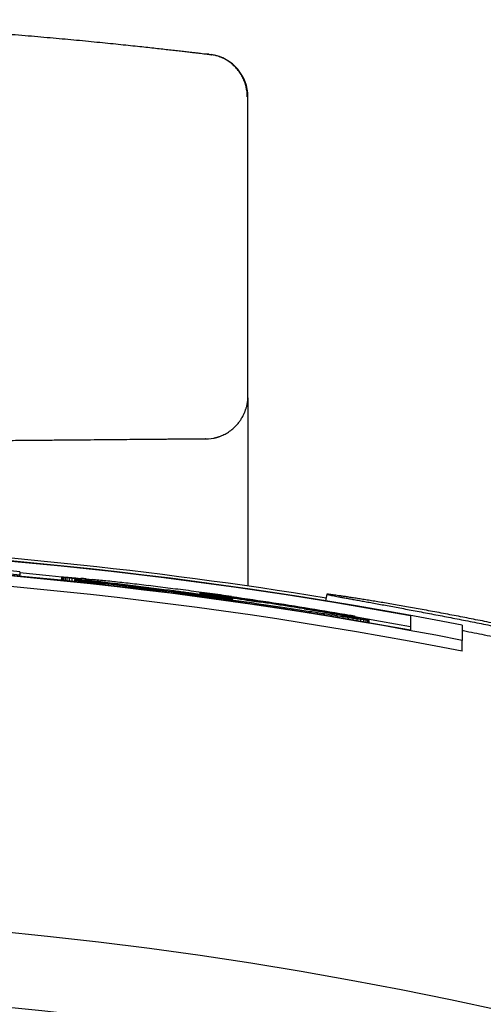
# Model space of a CAD drawing. Header units: millimetres. Extents: x 8 to 399, y 12 to 198.
# Tile 28 of 53: x 214.89 to 217.07, y 192.9 to 197.52. Entities that reach past the tile are written whole.
import ezdxf

# ---------------------------------------------------------------- set-up
doc = ezdxf.new("R2010")
doc.units = ezdxf.units.MM

msp = doc.modelspace()

# ---------------------------------------------------------------- linework, layer by layer
at = {"color": 7, "linetype": 'Continuous', "lineweight": 30}
for p, q in [((215.7769, 197.3626), (215.7765, 197.3626)), ((215.9625, 195.757), (215.9625, 197.1629)), ((215.9625, 195.7307), (215.9625, 194.8666)), ((214.8907, 194.9336), (214.8907, 194.9179)), ((214.8907, 194.9127), (214.8907, 194.9179)), ((215.0886, 194.9093), (215.0906, 194.9096)), ((215.0897, 194.9088), (215.0886, 194.9093)), ((215.0886, 194.8934), (215.0886, 194.9093)), ((215.093, 194.9082), (215.0897, 194.9088)), ((215.0897, 194.8933), (215.0897, 194.9088)), ((215.0906, 194.9096), (215.0964, 194.9094)), ((215.0982, 194.9073), (215.093, 194.9082)), ((215.093, 194.893), (215.093, 194.9082)), ((215.0964, 194.9094), (215.1059, 194.9089)), ((215.1059, 194.9089), (215.1189, 194.9079)), ((215.1189, 194.9079), (215.1353, 194.9066)), ((215.1054, 194.9063), (215.0982, 194.9073)), ((215.0982, 194.8924), (215.0982, 194.9073)), ((215.1144, 194.9051), (215.1054, 194.9063)), ((215.1054, 194.8917), (215.1054, 194.9063)), ((215.1251, 194.9037), (215.1144, 194.9051)), ((215.1144, 194.8908), (215.1144, 194.9051)), ((215.1374, 194.9022), (215.1251, 194.9037)), ((215.1251, 194.8896), (215.1251, 194.9037)), ((215.1353, 194.9066), (215.1549, 194.9049)), ((215.1513, 194.9005), (215.1374, 194.9022)), ((215.1374, 194.8883), (215.1374, 194.9022)), ((215.1501, 194.8929), (215.1502, 194.8972)), ((215.1765, 194.8899), (215.1501, 194.8929)), ((215.1501, 194.887), (215.1501, 194.8929)), ((215.1502, 194.8972), (215.1665, 194.8953)), ((215.1666, 194.8986), (215.1513, 194.9005)), ((215.1513, 194.897), (215.1513, 194.9005)), ((215.1549, 194.9049), (215.1776, 194.9028)), ((215.1665, 194.8953), (215.1839, 194.8934)), ((215.1832, 194.8967), (215.1666, 194.8986)), ((215.1666, 194.8953), (215.1666, 194.8986)), ((215.2028, 194.887), (215.1765, 194.8899)), ((215.1765, 194.8842), (215.1765, 194.8899)), ((215.201, 194.8946), (215.1832, 194.8967)), ((215.1832, 194.8935), (215.1832, 194.8967)), ((215.1839, 194.8934), (215.2021, 194.8913)), ((215.2199, 194.8923), (215.201, 194.8946)), ((215.201, 194.8915), (215.201, 194.8946)), ((215.2021, 194.8913), (215.2212, 194.8892)), ((215.229, 194.884), (215.2028, 194.887)), ((215.2028, 194.8814), (215.2028, 194.887)), ((215.2032, 194.9004), (215.2316, 194.8976)), ((215.2398, 194.89), (215.2199, 194.8923)), ((215.2199, 194.8893), (215.2199, 194.8923)), ((215.2212, 194.8892), (215.2411, 194.8869)), ((215.2551, 194.881), (215.229, 194.884)), ((215.229, 194.8786), (215.229, 194.884)), ((215.2607, 194.8875), (215.2398, 194.89)), ((215.2398, 194.887), (215.2398, 194.89)), ((215.2411, 194.8869), (215.2616, 194.8845)), ((215.2812, 194.878), (215.2551, 194.881)), ((215.2551, 194.8757), (215.2551, 194.881)), ((215.2823, 194.885), (215.2607, 194.8875)), ((215.2607, 194.8847), (215.2607, 194.8875)), ((215.2616, 194.8845), (215.2828, 194.8821)), ((215.3072, 194.875), (215.2812, 194.878)), ((215.2812, 194.8728), (215.2812, 194.878)), ((215.3047, 194.8823), (215.2823, 194.885)), ((215.2823, 194.8822), (215.2823, 194.885)), ((215.2828, 194.8821), (215.3045, 194.8796)), ((215.3045, 194.8796), (215.3267, 194.877)), ((215.3277, 194.8796), (215.3047, 194.8823)), ((215.3047, 194.8796), (215.3047, 194.8823)), ((215.3333, 194.872), (215.3072, 194.875)), ((215.3072, 194.8699), (215.3072, 194.875)), ((215.3267, 194.877), (215.3492, 194.8743)), ((215.3512, 194.8768), (215.3277, 194.8796)), ((215.3277, 194.8769), (215.3277, 194.8796)), ((215.3595, 194.8689), (215.3333, 194.872)), ((215.3333, 194.8669), (215.3333, 194.872)), ((215.3492, 194.8743), (215.3721, 194.8716)), ((215.3751, 194.8739), (215.3512, 194.8768)), ((215.3512, 194.8741), (215.3512, 194.8768)), ((215.3857, 194.8658), (215.3595, 194.8689)), ((215.3595, 194.8639), (215.3595, 194.8689)), ((215.3721, 194.8716), (215.3951, 194.8689)), ((215.3992, 194.871), (215.3751, 194.8739)), ((215.3751, 194.8713), (215.3751, 194.8739)), ((215.412, 194.8626), (215.3857, 194.8658)), ((215.3857, 194.8608), (215.3857, 194.8658)), ((215.3951, 194.8689), (215.4183, 194.8661)), ((215.4236, 194.8681), (215.3992, 194.871)), ((215.3992, 194.8684), (215.3992, 194.871)), ((215.4385, 194.8594), (215.412, 194.8626)), ((215.412, 194.8577), (215.412, 194.8626)), ((215.4183, 194.8661), (215.4416, 194.8632)), ((215.4481, 194.8651), (215.4236, 194.8681)), ((215.4236, 194.8654), (215.4236, 194.8681)), ((215.4416, 194.8632), (215.4649, 194.8604)), ((215.4726, 194.862), (215.4481, 194.8651)), ((215.4481, 194.8624), (215.4481, 194.8651)), ((215.497, 194.859), (215.4726, 194.862)), ((215.4726, 194.8594), (215.4726, 194.862)), ((215.4651, 194.8562), (215.4385, 194.8594)), ((215.4385, 194.8546), (215.4385, 194.8594)), ((215.4649, 194.8604), (215.488, 194.8575)), ((215.4919, 194.8529), (215.4651, 194.8562)), ((215.4651, 194.8514), (215.4651, 194.8562)), ((215.488, 194.8575), (215.511, 194.8547)), ((215.5189, 194.8495), (215.4919, 194.8529)), ((215.4919, 194.8481), (215.4919, 194.8529)), ((215.5214, 194.856), (215.497, 194.859)), ((215.497, 194.8564), (215.497, 194.859)), ((215.511, 194.8547), (215.5337, 194.8518)), ((215.5462, 194.8461), (215.5189, 194.8495)), ((215.5189, 194.8448), (215.5189, 194.8495)), ((215.5456, 194.8529), (215.5214, 194.856)), ((215.5214, 194.8534), (215.5214, 194.856)), ((215.5337, 194.8518), (215.5562, 194.849)), ((215.5698, 194.8498), (215.5456, 194.8529)), ((215.5456, 194.8503), (215.5456, 194.8529)), ((215.5738, 194.8426), (215.5462, 194.8461)), ((215.5462, 194.8414), (215.5462, 194.8461)), ((215.5562, 194.849), (215.5782, 194.8462)), ((215.5938, 194.8468), (215.5698, 194.8498)), ((215.6017, 194.8391), (215.5738, 194.8426)), ((215.5738, 194.838), (215.5738, 194.8426)), ((215.5782, 194.8462), (215.5997, 194.8435)), ((215.5997, 194.8435), (215.6206, 194.8408)), ((215.63, 194.8355), (215.6017, 194.8391)), ((215.6206, 194.8408), (215.6409, 194.8381)), ((215.6586, 194.8317), (215.63, 194.8355)), ((215.6409, 194.8381), (215.6605, 194.8356)), ((215.6876, 194.8279), (215.6586, 194.8317)), ((215.6605, 194.8356), (215.6707, 194.8343)), ((215.6707, 194.8343), (215.6815, 194.8329)), ((215.6815, 194.8329), (215.693, 194.8314)), ((215.7072, 194.8319), (215.6857, 194.8347)), ((215.693, 194.8314), (215.7048, 194.8298)), ((215.7048, 194.8298), (215.7171, 194.8282)), ((215.728, 194.8291), (215.7072, 194.8319)), ((215.7171, 194.8282), (215.7297, 194.8265)), ((215.748, 194.8263), (215.728, 194.8291)), ((215.728, 194.8268), (215.728, 194.8291)), ((215.7297, 194.8265), (215.7424, 194.8249)), ((215.7356, 194.8336), (215.735, 194.8335)), ((215.735, 194.8335), (215.7361, 194.8333)), ((215.7373, 194.8334), (215.7356, 194.8336)), ((215.7356, 194.8334), (215.7356, 194.8336)), ((215.7361, 194.8333), (215.7391, 194.8328)), ((215.74, 194.8332), (215.7373, 194.8334)), ((215.7373, 194.8331), (215.7373, 194.8334)), ((215.7391, 194.8328), (215.744, 194.832)), ((215.7438, 194.8327), (215.74, 194.8332)), ((215.74, 194.8326), (215.74, 194.8332)), ((215.7424, 194.8249), (215.7552, 194.8232)), ((215.7484, 194.8322), (215.7438, 194.8327)), ((215.7438, 194.832), (215.7438, 194.8327)), ((215.744, 194.832), (215.7506, 194.831)), ((215.767, 194.8237), (215.748, 194.8263)), ((215.748, 194.8241), (215.748, 194.8263)), ((215.7539, 194.8315), (215.7484, 194.8322)), ((215.7484, 194.8313), (215.7484, 194.8322)), ((215.7506, 194.831), (215.7587, 194.8298)), ((215.7601, 194.8308), (215.7539, 194.8315)), ((215.7539, 194.8305), (215.7539, 194.8315)), ((215.7552, 194.8232), (215.768, 194.8215)), ((215.7587, 194.8298), (215.7683, 194.8284)), ((215.7671, 194.8299), (215.7601, 194.8308)), ((215.7601, 194.8296), (215.7601, 194.8308)), ((215.7851, 194.8212), (215.767, 194.8237)), ((215.767, 194.8216), (215.767, 194.8237)), ((215.7747, 194.8289), (215.7671, 194.8299)), ((215.7671, 194.8286), (215.7671, 194.8299)), ((215.768, 194.8215), (215.7806, 194.8198)), ((215.7683, 194.8284), (215.7792, 194.8269)), ((215.7829, 194.8278), (215.7747, 194.8289)), ((215.7747, 194.8275), (215.7747, 194.8289)), ((215.7792, 194.8269), (215.7912, 194.8252)), ((215.7806, 194.8198), (215.7931, 194.8181)), ((215.7916, 194.8267), (215.7829, 194.8278)), ((215.7829, 194.8263), (215.7829, 194.8278)), ((215.802, 194.8189), (215.7851, 194.8212)), ((215.7851, 194.8192), (215.7851, 194.8212)), ((215.7912, 194.8252), (215.8042, 194.8233)), ((215.8007, 194.8255), (215.7916, 194.8267)), ((215.7916, 194.8251), (215.7916, 194.8267)), ((215.7931, 194.8181), (215.8052, 194.8165)), ((215.8102, 194.8242), (215.8007, 194.8255)), ((215.8007, 194.8238), (215.8007, 194.8255)), ((215.8177, 194.8166), (215.802, 194.8189)), ((215.802, 194.8169), (215.802, 194.8189)), ((215.8042, 194.8233), (215.8181, 194.8213)), ((215.8052, 194.8165), (215.817, 194.8149)), ((215.82, 194.8229), (215.8102, 194.8242)), ((215.8102, 194.8225), (215.8102, 194.8242)), ((215.8322, 194.8146), (215.8177, 194.8166)), ((215.8177, 194.8148), (215.8177, 194.8166)), ((215.8181, 194.8213), (215.8327, 194.8193)), ((215.8301, 194.8216), (215.82, 194.8229)), ((215.82, 194.8211), (215.82, 194.8229)), ((215.8403, 194.8202), (215.8301, 194.8216)), ((215.8301, 194.8196), (215.8301, 194.8216)), ((215.8327, 194.8193), (215.8479, 194.8171)), ((215.8506, 194.8188), (215.8403, 194.8202)), ((215.8403, 194.8182), (215.8403, 194.8202)), ((215.8479, 194.8171), (215.8636, 194.8149)), ((215.861, 194.8173), (215.8506, 194.8188)), ((215.8506, 194.8167), (215.8506, 194.8188)), ((215.8713, 194.8159), (215.861, 194.8173)), ((215.861, 194.8152), (215.861, 194.8173)), ((215.8815, 194.8145), (215.8713, 194.8159)), ((215.8713, 194.8138), (215.8713, 194.8159)), ((215.886, 194.8178), (215.9107, 194.8142)), ((216.3331, 194.8284), (216.327, 194.7977)), ((215.8081, 194.8071), (215.8081, 194.8117)), ((215.817, 194.8149), (215.8282, 194.8134)), ((215.8282, 194.8134), (215.8388, 194.812)), ((215.8322, 194.8129), (215.8322, 194.8146)), ((215.8388, 194.812), (215.8488, 194.8107)), ((215.8569, 194.8109), (215.8453, 194.8127)), ((215.8453, 194.8111), (215.8453, 194.8127)), ((215.8488, 194.8107), (215.8579, 194.8095)), ((215.867, 194.8094), (215.8569, 194.8109)), ((215.8569, 194.8096), (215.8569, 194.8109)), ((215.8579, 194.8095), (215.8661, 194.8084)), ((215.8584, 194.8001), (215.8584, 194.8047)), ((215.8636, 194.8149), (215.8795, 194.8126)), ((215.8661, 194.8084), (215.8733, 194.8074)), ((215.8754, 194.8081), (215.867, 194.8094)), ((215.867, 194.8083), (215.867, 194.8094)), ((215.8733, 194.8074), (215.8795, 194.8066)), ((215.8822, 194.8071), (215.8754, 194.8081)), ((215.8754, 194.8072), (215.8754, 194.8081)), ((215.8795, 194.8126), (215.8956, 194.8103)), ((215.8795, 194.8066), (215.8844, 194.806)), ((215.8916, 194.8131), (215.8815, 194.8145)), ((215.8815, 194.8123), (215.8815, 194.8145)), ((215.8871, 194.8062), (215.8822, 194.8071)), ((215.8822, 194.8063), (215.8822, 194.8071)), ((215.8844, 194.806), (215.8881, 194.8056)), ((215.8901, 194.8056), (215.8871, 194.8062)), ((215.8871, 194.8057), (215.8871, 194.8062)), ((215.8881, 194.8056), (215.8903, 194.8054)), ((215.8911, 194.8053), (215.8901, 194.8056)), ((215.8901, 194.8054), (215.8901, 194.8056)), ((215.8903, 194.8054), (215.8911, 194.8053)), ((215.9014, 194.8117), (215.8916, 194.8131)), ((215.8916, 194.8109), (215.8916, 194.8131)), ((215.8956, 194.8103), (215.9118, 194.808)), ((215.9109, 194.8103), (215.9014, 194.8117)), ((215.9014, 194.8094), (215.9014, 194.8117)), ((215.9077, 194.7931), (215.9077, 194.7978)), ((215.9107, 194.8142), (215.9355, 194.8107)), ((215.9201, 194.809), (215.9109, 194.8103)), ((215.9109, 194.8081), (215.9109, 194.8103)), ((215.9118, 194.808), (215.9278, 194.8056)), ((215.9445, 194.8055), (215.9201, 194.809)), ((215.9201, 194.8067), (215.9201, 194.809)), ((215.9278, 194.8056), (215.9436, 194.8033)), ((215.9355, 194.8107), (215.9602, 194.8071)), ((215.9694, 194.8019), (215.9445, 194.8055)), ((215.9445, 194.8032), (215.9445, 194.8055)), ((215.9558, 194.7862), (215.9558, 194.7909)), ((215.9602, 194.8071), (215.9849, 194.8035)), ((215.9948, 194.7982), (215.9694, 194.8019)), ((215.9694, 194.7996), (215.9694, 194.8019)), ((215.9849, 194.8035), (216.0096, 194.7998)), ((216.0205, 194.7943), (215.9948, 194.7982)), ((215.9948, 194.7958), (215.9948, 194.7982)), ((216.0012, 194.7949), (216.0136, 194.793)), ((216.0027, 194.7794), (216.0027, 194.7841)), ((216.0096, 194.7998), (216.0342, 194.7962)), ((216.0136, 194.793), (216.0249, 194.7913)), ((216.0465, 194.7904), (216.0205, 194.7943)), ((216.0205, 194.792), (216.0205, 194.7943)), ((216.0342, 194.7962), (216.0588, 194.7925)), ((216.0726, 194.7864), (216.0465, 194.7904)), ((216.0465, 194.7881), (216.0465, 194.7904)), ((216.0483, 194.7726), (216.0483, 194.7775)), ((216.0588, 194.7925), (216.0833, 194.7887)), ((216.0989, 194.7824), (216.0726, 194.7864)), ((216.0726, 194.7841), (216.0726, 194.7864)), ((216.0833, 194.7887), (216.1078, 194.785)), ((216.0925, 194.7659), (216.0925, 194.7709)), ((216.1251, 194.7783), (216.0989, 194.7824)), ((216.0989, 194.7801), (216.0989, 194.7824)), ((216.1078, 194.785), (216.1322, 194.7812)), ((216.1512, 194.7742), (216.1251, 194.7783)), ((216.1251, 194.776), (216.1251, 194.7783)), ((216.1322, 194.7812), (216.1565, 194.7774)), ((216.1771, 194.7702), (216.1512, 194.7742)), ((216.1512, 194.7719), (216.1512, 194.7742)), ((216.1565, 194.7774), (216.1808, 194.7736)), ((216.2027, 194.7661), (216.1771, 194.7702)), ((216.1771, 194.7678), (216.1771, 194.7702)), ((216.1808, 194.7736), (216.2049, 194.7697)), ((216.2049, 194.7697), (216.229, 194.7658)), ((216.1352, 194.7594), (216.1352, 194.7645)), ((216.1763, 194.7531), (216.1763, 194.7583)), ((216.2278, 194.762), (216.2027, 194.7661)), ((216.2027, 194.7637), (216.2027, 194.7661)), ((216.2156, 194.7469), (216.2156, 194.7523)), ((216.2265, 194.7599), (216.2565, 194.755)), ((216.2525, 194.758), (216.2278, 194.762)), ((216.229, 194.7658), (216.253, 194.762)), ((216.2765, 194.7541), (216.2525, 194.758)), ((216.253, 194.762), (216.2768, 194.7581)), ((216.2532, 194.7409), (216.2532, 194.7465)), ((216.2565, 194.755), (216.2853, 194.7503)), ((216.2999, 194.7502), (216.2765, 194.7541)), ((216.2768, 194.7581), (216.3005, 194.7542)), ((216.2853, 194.7503), (216.3128, 194.7457)), ((216.2888, 194.7352), (216.2888, 194.741)), ((216.3225, 194.7464), (216.2999, 194.7502)), ((216.3005, 194.7542), (216.3241, 194.7503)), ((216.3128, 194.7457), (216.339, 194.7412)), ((216.3224, 194.7298), (216.3224, 194.7358)), ((216.3442, 194.7428), (216.3225, 194.7464)), ((216.3241, 194.7503), (216.3476, 194.7463)), ((216.339, 194.7412), (216.3639, 194.737)), ((216.3649, 194.7393), (216.3442, 194.7428)), ((216.3476, 194.7463), (216.3709, 194.7424)), ((216.3539, 194.7246), (216.3539, 194.7309)), ((216.3639, 194.737), (216.3872, 194.733)), ((216.3709, 194.7424), (216.3941, 194.7385)), ((216.4101, 194.7221), (216.3831, 194.7263)), ((216.3831, 194.7198), (216.3831, 194.7263)), ((216.3872, 194.733), (216.4091, 194.7291)), ((216.3941, 194.7385), (216.4171, 194.7345)), ((216.4091, 194.7291), (216.4294, 194.7255)), ((216.4171, 194.7345), (216.44, 194.7306)), ((216.4294, 194.7255), (216.4481, 194.7221)), ((216.7261, 194.7266), (216.7261, 194.6598)), ((216.4101, 194.7153), (216.4101, 194.7221)), ((216.4566, 194.715), (216.4346, 194.7183)), ((216.4346, 194.7111), (216.4346, 194.7183)), ((216.4481, 194.7221), (216.465, 194.719)), ((216.4761, 194.712), (216.4566, 194.715)), ((216.4566, 194.7074), (216.4566, 194.715)), ((216.4629, 194.7194), (216.4629, 194.7224)), ((216.465, 194.719), (216.4802, 194.7162)), ((216.4928, 194.7096), (216.4761, 194.712)), ((216.4761, 194.7041), (216.4761, 194.712)), ((216.4802, 194.7162), (216.4936, 194.7136)), ((216.5067, 194.7076), (216.4928, 194.7096)), ((216.4928, 194.7012), (216.4928, 194.7096)), ((216.4936, 194.7136), (216.5051, 194.7114)), ((216.5051, 194.7114), (216.5147, 194.7095)), ((216.5176, 194.7061), (216.5067, 194.7076)), ((216.5067, 194.6988), (216.5067, 194.7076)), ((216.5147, 194.7095), (216.5222, 194.7079)), ((216.5256, 194.7052), (216.5176, 194.7061)), ((216.5176, 194.697), (216.5176, 194.7061)), ((216.5222, 194.7079), (216.5276, 194.7066)), ((216.5304, 194.7049), (216.5256, 194.7052)), ((216.5256, 194.6956), (216.5256, 194.7052)), ((216.5276, 194.7066), (216.531, 194.7057)), ((216.5321, 194.7051), (216.5304, 194.7049)), ((216.5304, 194.6947), (216.5304, 194.7049)), ((216.531, 194.7057), (216.5321, 194.7051)), ((216.5321, 194.6944), (216.5321, 194.7051)), ((216.9686, 194.683), (216.9686, 194.6117)), ((216.9686, 194.5608), (216.9686, 194.6117))]:
    msp.add_line(p, q, dxfattribs=at)
at = {"color": 7, "linetype": 'Continuous', "lineweight": 30, "flags": 128}
for points in [[(215.0886, 194.9092), (215.0298, 194.9151), (214.8907, 194.9285)], [(216.7261, 194.6758), (216.5856, 194.701), (216.4629, 194.7222)]]:
    msp.add_lwpolyline(points, dxfattribs=at)
at = {"color": 7, "linetype": 'Continuous', "lineweight": 30}
for centre, radius, start, end in [((215.7625, 197.1629), 0.2, 0, 81.1373), ((215.7625, 195.757), 0.2, 349.5656, 360), ((215.7625, 195.757), 0.2, 270.5, 285.5221), ((212.9625, 174.1325), 20.9373, 78.96911, 101.03089), ((212.9625, 174.1325), 20.9352, 79.6434, 100.3566), ((212.9625, 174.1325), 20.95, 80.7516, 87.54155), ((212.9625, 174.1325), 20.8695, 79.61044, 100.38956), ((212.9625, 174.1325), 20.8674, 78.93168, 101.06832), ((212.9625, 174.1325), 20.8903, 84.70391, 86.60374), ((212.9625, 174.1325), 20.8747, 84.69993, 86.60119), ((212.9625, 174.1325), 20.8174, 78.90476, 101.09524), ((212.9807, 174.1325), 20.8883, 82.28959, 82.42939), ((212.9732, 174.1325), 20.8893, 82.12765, 82.26926), ((212.966, 174.1325), 20.8903, 81.96513, 82.10812), ((212.9663, 174.1325), 20.8735, 82.03597, 82.17531), ((212.9743, 174.1325), 20.8724, 81.921, 82.05757), ((212.9827, 174.1325), 20.8712, 81.81044, 81.94396), ((212.9625, 174.1325), 19.2, 91.79078, 88.20922), ((212.9625, 174.1325), 18.85, 91.82405, 88.17595)]:
    msp.add_arc(centre, radius, start, end, dxfattribs=at)
for centre, major_axis, ratio, start_param, end_param in [((213.2222, 174.1325), (20.8638, 0), 0.999923, 1.475703, 1.476936), ((213.1487, 174.1325), (20.8701, 0), 0.99996, 1.469335, 1.470828), ((213.1221, 174.1325), (20.8726, 0), 0.999971, 1.466453, 1.468064), ((213.0998, 174.1325), (20.8748, 0), 0.999978, 1.463668, 1.465391), ((213.0809, 174.1325), (20.8767, 0), 0.999984, 1.460937, 1.462765), ((213.0645, 174.1325), (20.8785, 0), 0.999988, 1.458231, 1.460156), ((213.0501, 174.1325), (20.88, 0), 0.999991, 1.455531, 1.457546), ((213.0373, 174.1325), (20.8814, 0), 0.999994, 1.452825, 1.454923), ((213.0258, 174.1325), (20.8828, 0), 0.999995, 1.450106, 1.452278), ((213.0154, 174.1325), (20.884, 0), 0.999997, 1.447368, 1.449609), ((213.0058, 174.1325), (20.8851, 0), 0.999998, 1.444611, 1.446912), ((212.9969, 174.1325), (20.8863, 0), 0.999999, 1.441833, 1.444188), ((212.9886, 174.1325), (20.8873, 0), 0.999999, 1.439037, 1.441438), ((212.8385, 174.1325), (20.8979, 0), 0.999982, 1.426416, 1.427049), ((212.9918, 174.1325), (20.87, 0), 0.999999, 1.426018, 1.42829), ((213.0015, 174.1325), (20.8686, 0), 0.999998, 1.424271, 1.42648), ((212.9224, 174.1325), (20.8905, 0), 0.999998, 1.42, 1.421736), ((213.012, 174.1325), (20.8671, 0), 0.999997, 1.42263, 1.424771), ((212.9174, 174.1325), (20.8913, 0), 0.999998, 1.418065, 1.419762), ((213.0236, 174.1325), (20.8654, 0), 0.999996, 1.421108, 1.423177), ((212.9117, 174.1325), (20.8921, 0), 0.999997, 1.416142, 1.417797), ((212.9053, 174.1325), (20.8932, 0), 0.999996, 1.41423, 1.41584), ((212.8981, 174.1325), (20.8943, 0), 0.999995, 1.412327, 1.413888), ((213.0363, 174.1325), (20.8636, 0), 0.999994, 1.41972, 1.421711), ((213.0504, 174.1325), (20.8615, 0), 0.999991, 1.418481, 1.420389), ((212.8899, 174.1325), (20.8956, 0), 0.999994, 1.410431, 1.41194), ((213.0662, 174.1325), (20.8592, 0), 0.999988, 1.417411, 1.419232), ((213.0841, 174.1325), (20.8565, 0), 0.999983, 1.416534, 1.418262), ((213.1047, 174.1325), (20.8535, 0), 0.999977, 1.415879, 1.417509), ((213.1286, 174.1325), (20.85, 0), 0.999968, 1.415484, 1.417012), ((213.1568, 174.1325), (20.8459, 0), 0.999957, 1.415401, 1.416822), ((213.2321, 174.1325), (20.8351, 0), 0.999916, 1.416479, 1.417671)]:
    msp.add_ellipse(centre, major_axis=major_axis, ratio=ratio, start_param=start_param, end_param=end_param, dxfattribs=at)
for points, knots in [([(213.5625, 197.5248), (213.5917, 197.524), (213.6499, 197.5225), (213.7362, 197.5198), (213.8214, 197.5168), (213.9057, 197.5136), (213.9889, 197.51), (214.0694, 197.5064), (214.1474, 197.5025), (214.2229, 197.4986), (214.2975, 197.4944), (214.3712, 197.4901), (214.4453, 197.4855), (214.5195, 197.4807), (214.5934, 197.4757), (214.6655, 197.4705), (214.7357, 197.4653), (214.804, 197.46), (214.8692, 197.4547), (214.9314, 197.4496), (214.9907, 197.4445), (215.0483, 197.4394), (215.1042, 197.4343), (215.1596, 197.4292), (215.214, 197.424), (215.2672, 197.4188), (215.3179, 197.4137), (215.366, 197.4088), (215.4117, 197.404), (215.4541, 197.3995), (215.4933, 197.3953), (215.5295, 197.3913), (215.5635, 197.3875), (215.5953, 197.3839), (215.6255, 197.3805), (215.6537, 197.3773), (215.6798, 197.3742), (215.703, 197.3715), (215.7234, 197.3691), (215.741, 197.367), (215.7555, 197.3652), (215.7669, 197.3639), (215.7738, 197.363), (215.7762, 197.3627), (215.7767, 197.3627)], [0, 0, 0, 0, 0.025039, 0.04997, 0.074819, 0.099609, 0.124364, 0.14911, 0.172455, 0.195834, 0.219267, 0.242776, 0.266379, 0.291449, 0.316406, 0.341273, 0.366074, 0.390836, 0.415582, 0.438923, 0.462293, 0.485713, 0.509204, 0.532787, 0.557885, 0.582861, 0.607742, 0.632553, 0.657317, 0.682062, 0.705398, 0.728761, 0.752171, 0.77565, 0.79922, 0.824295, 0.849252, 0.874116, 0.898913, 0.923669, 0.94841, 0.971748, 0.995117, 1, 1, 1, 1]), ([(215.7784, 197.3625), (215.7757, 197.3628), (215.7726, 197.3632), (215.7684, 197.3637), (215.7681, 197.3637)], [0, 0, 0, 0, 0.91605, 1, 1, 1, 1]), ([(215.7769, 197.3627), (215.7786, 197.3624), (215.7825, 197.362), (215.7859, 197.3616), (215.7864, 197.3615), (215.7867, 197.3615)], [0, 0, 0, 0, 0.271346, 0.634921, 1, 1, 1, 1]), ([(215.7866, 197.3612), (215.7883, 197.361), (215.7917, 197.3606), (215.7937, 197.3604), (215.7935, 197.3605), (215.7934, 197.3605)], [0, 0, 0, 0, 0.4121487, 0.8248647, 1, 1, 1, 1]), ([(215.9596, 197.1633), (215.9595, 197.1686), (215.9593, 197.1783), (215.9577, 197.1914), (215.9559, 197.2023), (215.9537, 197.212), (215.951, 197.2216), (215.9466, 197.235), (215.9393, 197.2521), (215.928, 197.2722), (215.9139, 197.2914), (215.8975, 197.3089), (215.8795, 197.324), (215.8633, 197.3347), (215.8498, 197.342), (215.8384, 197.3473), (215.8252, 197.3525), (215.8091, 197.3575), (215.7971, 197.3597), (215.7906, 197.3609)], [0, 0, 0, 0, 0.05612, 0.102984, 0.139879, 0.173278, 0.208295, 0.244935, 0.322997, 0.404999, 0.489099, 0.574729, 0.659057, 0.736946, 0.780434, 0.821733, 0.870246, 0.930017, 1, 1, 1, 1]), ([(215.9625, 195.7504), (215.9625, 195.7479), (215.9625, 195.743), (215.9625, 195.7348), (215.9625, 195.7307)], [0, 0, 0, 0, 0.5, 1, 1, 1, 1]), ([(215.8005, 195.5606), (215.8016, 195.5608), (215.8038, 195.5613), (215.8073, 195.5621), (215.8107, 195.5629), (215.8139, 195.5638), (215.8171, 195.5647), (215.82, 195.5656), (215.8224, 195.5664), (215.8246, 195.5671), (215.8284, 195.5684), (215.8338, 195.5704), (215.8412, 195.5734), (215.8504, 195.5776), (215.8645, 195.5851), (215.8822, 195.5967), (215.8998, 195.6118), (215.9139, 195.6269), (215.9243, 195.6403), (215.9324, 195.6526), (215.9381, 195.6627), (215.9418, 195.6701), (215.9444, 195.6758), (215.9465, 195.6806), (215.9484, 195.6854), (215.9503, 195.6902), (215.9521, 195.6952), (215.9541, 195.7009), (215.956, 195.7072), (215.9579, 195.7142), (215.9587, 195.7184), (215.9592, 195.7207)], [0, 0, 0, 0, 0.053677, 0.10001, 0.139041, 0.170854, 0.195628, 0.213773, 0.220684, 0.226492, 0.237794, 0.254958, 0.278766, 0.309359, 0.3456, 0.421114, 0.499229, 0.552464, 0.605572, 0.651605, 0.68363, 0.709668, 0.725989, 0.739466, 0.755893, 0.775603, 0.799686, 0.82875, 0.875816, 0.932812, 1, 1, 1, 1]), ([(215.7643, 195.557), (215.7638, 195.557), (215.7628, 195.557), (215.7552, 195.5569), (215.7429, 195.5568), (215.7256, 195.5566), (215.7054, 195.5565), (215.6836, 195.5563), (215.6615, 195.5561), (215.6418, 195.5559), (215.6259, 195.5558), (215.6151, 195.5557), (215.6038, 195.5556), (215.5922, 195.5555), (215.5801, 195.5554), (215.5578, 195.5552), (215.5237, 195.5549), (215.4752, 195.5544), (215.4226, 195.554), (215.3661, 195.5535), (215.3056, 195.553), (215.2412, 195.5524), (215.1728, 195.5518), (215.1005, 195.5512), (215.0241, 195.5505), (214.9442, 195.5498), (214.861, 195.5491), (214.7752, 195.5483), (214.6867, 195.5476), (214.5955, 195.5468), (214.5038, 195.546), (214.4118, 195.5452), (214.3197, 195.5444), (214.2445, 195.5437), (214.1874, 195.5432), (214.1494, 195.5429), (214.111, 195.5425), (214.0722, 195.5422), (214.0331, 195.5419), (213.97, 195.5413), (213.8825, 195.5405), (213.7698, 195.5396), (213.6561, 195.5386), (213.5414, 195.5376), (213.4265, 195.5366), (213.3113, 195.5356), (213.1959, 195.5346), (213.0795, 195.5335), (213.0016, 195.5329), (212.9625, 195.5325)], [0, 0, 0, 0, 0.0270746, 0.0539877, 0.0807869, 0.1075205, 0.134237, 0.1538472, 0.1734935, 0.1931951, 0.2009545, 0.2087265, 0.2165122, 0.2243127, 0.2321292, 0.2399628, 0.2661884, 0.2922479, 0.3181844, 0.3440416, 0.3698637, 0.395695, 0.4215797, 0.4475618, 0.4736848, 0.4999916, 0.5262143, 0.5522716, 0.5782066, 0.6040631, 0.6298852, 0.6539941, 0.6781477, 0.7023816, 0.7119323, 0.721503, 0.7310959, 0.740713, 0.7503563, 0.7600281, 0.7871015, 0.8140137, 0.8408124, 0.8675461, 0.8942636, 0.9205356, 0.9468852, 0.9733584, 1, 1, 1, 1]), ([(215.6857, 194.8347), (215.6754, 194.8361), (215.6549, 194.8388), (215.6242, 194.8428), (215.6039, 194.8455), (215.5938, 194.8468)], [0, 0, 0, 0, 0.336256, 0.668121, 1, 1, 1, 1]), ([(215.8081, 194.8117), (215.797, 194.8132), (215.7747, 194.8163), (215.7345, 194.8217), (215.7054, 194.8256), (215.6876, 194.8279)], [0, 0, 0, 0, 0.277504, 0.555009, 1, 1, 1, 1]), ([(217.8041, 194.5345), (217.8038, 194.5344), (217.8033, 194.5343), (217.7998, 194.5348), (217.7941, 194.5357), (217.786, 194.5373), (217.7756, 194.5394), (217.763, 194.542), (217.7483, 194.5451), (217.7318, 194.5486), (217.713, 194.5527), (217.692, 194.5572), (217.6687, 194.5623), (217.6438, 194.5677), (217.6173, 194.5734), (217.5894, 194.5795), (217.5596, 194.586), (217.528, 194.5928), (217.4946, 194.6), (217.4601, 194.6074), (217.4247, 194.615), (217.3885, 194.6226), (217.351, 194.6306), (217.3122, 194.6387), (217.2723, 194.647), (217.2321, 194.6553), (217.1917, 194.6636), (217.1514, 194.6718), (217.1104, 194.6801), (217.0688, 194.6884), (217.0269, 194.6968), (216.9854, 194.705), (216.9447, 194.7129), (216.9047, 194.7207), (216.8648, 194.7284), (216.8251, 194.736), (216.7859, 194.7434), (216.748, 194.7506), (216.7114, 194.7575), (216.6762, 194.764), (216.642, 194.7703), (216.6087, 194.7765), (216.5767, 194.7824), (216.5465, 194.7879), (216.5182, 194.793), (216.492, 194.7978), (216.4672, 194.8023), (216.4442, 194.8065), (216.4229, 194.8104), (216.404, 194.8139), (216.3873, 194.817), (216.3729, 194.8197), (216.3605, 194.8221), (216.3503, 194.8242), (216.3423, 194.8258), (216.3369, 194.8271), (216.3338, 194.828), (216.3328, 194.8285), (216.334, 194.8287), (216.3375, 194.8285), (216.3432, 194.8279), (216.3514, 194.8269), (216.362, 194.8255), (216.3748, 194.8238), (216.3897, 194.8217), (216.4065, 194.8192), (216.4255, 194.8164), (216.4468, 194.8131), (216.4703, 194.8095), (216.4955, 194.8055), (216.5223, 194.8012), (216.5505, 194.7966), (216.5806, 194.7916), (216.6126, 194.7862), (216.6463, 194.7804), (216.6811, 194.7744), (216.7168, 194.7681), (216.7532, 194.7616), (216.7909, 194.7548), (216.8299, 194.7477), (216.87, 194.7402), (216.9104, 194.7326), (216.9509, 194.7249), (216.9913, 194.7171), (217.0323, 194.709), (217.0739, 194.7008), (217.1158, 194.6923), (217.1572, 194.6839), (217.1978, 194.6755), (217.2377, 194.6672), (217.2774, 194.6588), (217.3169, 194.6503), (217.3559, 194.6419), (217.3936, 194.6336), (217.4299, 194.6256), (217.4647, 194.6177), (217.4987, 194.61), (217.5317, 194.6025), (217.5634, 194.5951), (217.5933, 194.5881), (217.6212, 194.5815), (217.6472, 194.5753), (217.6717, 194.5693), (217.6945, 194.5638), (217.7154, 194.5586), (217.7342, 194.5539), (217.7506, 194.5497), (217.7648, 194.546), (217.777, 194.5427), (217.7871, 194.54), (217.795, 194.5377), (217.8003, 194.5361), (217.8035, 194.535), (217.8039, 194.5347), (217.8041, 194.5345)], [0, 0, 0, 0, 0.008813, 0.017633, 0.026447, 0.035516, 0.044593, 0.053662, 0.062476, 0.071296, 0.080109, 0.089178, 0.098255, 0.107324, 0.11614, 0.124963, 0.133778, 0.14285, 0.151929, 0.161001, 0.16982, 0.178645, 0.187464, 0.196539, 0.205621, 0.214696, 0.223513, 0.232337, 0.241154, 0.250228, 0.259309, 0.268382, 0.277197, 0.286018, 0.294833, 0.303904, 0.312982, 0.322052, 0.330868, 0.339691, 0.348507, 0.357579, 0.366659, 0.375731, 0.38455, 0.393375, 0.402194, 0.411269, 0.420351, 0.429426, 0.438243, 0.447067, 0.455884, 0.464958, 0.474039, 0.483112, 0.491528, 0.499967, 0.508784, 0.517607, 0.526424, 0.535497, 0.544578, 0.553651, 0.562467, 0.571291, 0.580108, 0.58918, 0.59826, 0.607333, 0.616154, 0.624982, 0.633803, 0.64288, 0.651965, 0.661042, 0.669864, 0.678693, 0.687514, 0.696593, 0.705679, 0.714757, 0.723572, 0.732394, 0.741209, 0.750281, 0.75936, 0.768431, 0.777241, 0.786057, 0.794867, 0.803932, 0.813005, 0.82207, 0.830882, 0.839702, 0.848514, 0.857582, 0.866658, 0.875726, 0.884546, 0.893373, 0.902193, 0.91127, 0.920353, 0.929429, 0.938252, 0.947081, 0.955903, 0.964982, 0.974068, 0.983147, 0.991562, 1, 1, 1, 1]), ([(215.9436, 194.8033), (215.9484, 194.8026), (215.9604, 194.8009), (215.9796, 194.7981), (215.994, 194.7959), (216.0012, 194.7949)], [0, 0, 0, 0, 0.249997, 0.624999, 1, 1, 1, 1]), ([(216.4629, 194.7224), (216.4531, 194.7241), (216.4333, 194.7276), (216.4007, 194.7332), (216.3778, 194.7371), (216.3649, 194.7393)], [0, 0, 0, 0, 0.30437, 0.608743, 1, 1, 1, 1]), ([(216.44, 194.7306), (216.4437, 194.73), (216.4493, 194.729), (216.4566, 194.7277), (216.4602, 194.7271), (216.462, 194.7268)], [0, 0, 0, 0, 0.499696, 0.749739, 1, 1, 1, 1]), ([(216.462, 194.7268), (216.4621, 194.7268), (216.4623, 194.7267), (216.4626, 194.7267), (216.4628, 194.7266), (216.4625, 194.7266), (216.463, 194.7264), (216.4622, 194.7258), (216.4631, 194.7243), (216.463, 194.7231), (216.4629, 194.7224)], [0, 0, 0, 0, 0.000817, 0.001634, 0.002938, 0.008848, 0.032384, 0.126528, 0.503103, 1, 1, 1, 1]), ([(217.7943, 194.4854), (217.7939, 194.4854), (217.7932, 194.4852), (217.7879, 194.486), (217.7796, 194.4876), (217.768, 194.4899), (217.7532, 194.4929), (217.7353, 194.4967), (217.7142, 194.5012), (217.6902, 194.5064), (217.6634, 194.5122), (217.6339, 194.5186), (217.6018, 194.5257), (217.5671, 194.5332), (217.5301, 194.5412), (217.491, 194.5496), (217.45, 194.5584), (217.4072, 194.5676), (217.3627, 194.577), (217.3169, 194.5866), (217.2698, 194.5964), (217.2219, 194.6064), (217.1733, 194.6163), (217.124, 194.6263), (217.0743, 194.6363), (217.0247, 194.6462), (216.9894, 194.6532), (216.9708, 194.6569), (216.9686, 194.6573)], [0, 0, 0, 0, 0.039683, 0.079501, 0.119366, 0.159184, 0.198867, 0.23855, 0.278367, 0.318231, 0.358049, 0.397732, 0.437425, 0.477254, 0.517129, 0.556958, 0.596652, 0.636359, 0.676202, 0.716091, 0.755934, 0.795642, 0.835342, 0.875178, 0.91506, 0.954895, 0.994596, 1, 1, 1, 1])]:
    msp.add_open_spline(points, degree=3, knots=knots, dxfattribs=at)

doc.saveas('drawing.dxf')
